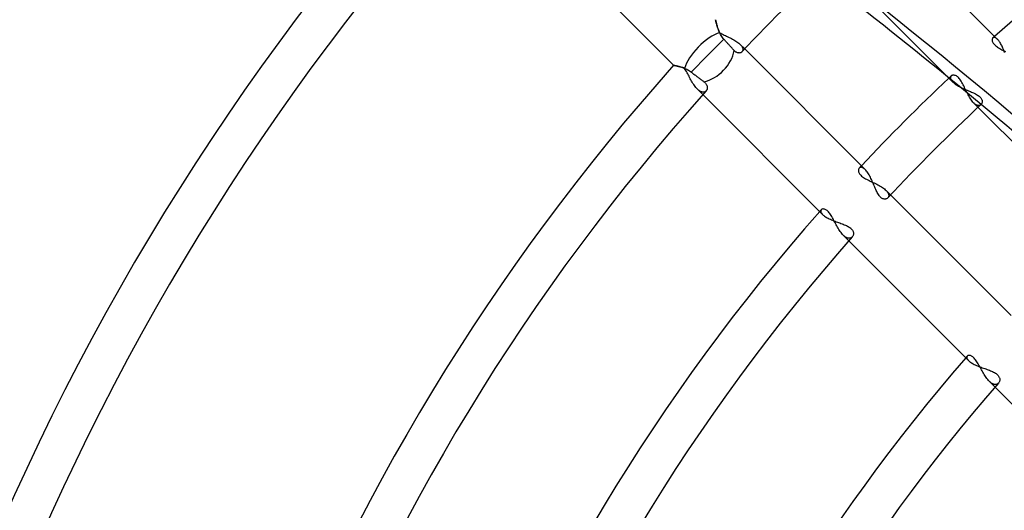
# Model space of a CAD drawing. Header units: millimetres. Extents: x -243 to 243, y -242 to 242.
# Tile 24 of 77: x -100 to -57, y 45 to 66. Entities that reach past the tile are written whole.
import ezdxf

# ---------------------------------------------------------------- set-up
doc = ezdxf.new("R2010")
doc.units = ezdxf.units.MM
doc.layers.add('MAIN-1', color=7, linetype='Continuous')

msp = doc.modelspace()

# ---------------------------------------------------------------- linework, layer by layer
at = {"layer": 'MAIN-1'}
for p, q in [((-80.279, 72.685), (-71.66, 64.066)), ((-57.598, 65.193), (-62.798, 70.393)), ((-64.778, 68.575), (-59.545, 63.342)), ((-69.841, 66.042), (-69.841, 66.044)), ((-69.841, 66.044), (-69.841, 66.042)), ((-69.84, 66.037), (-69.841, 66.042)), ((-69.841, 66.042), (-69.84, 66.036)), ((-69.838, 66.027), (-69.84, 66.037)), ((-69.84, 66.036), (-69.837, 66.025)), ((-69.835, 66.014), (-69.838, 66.027)), ((-69.837, 66.025), (-69.834, 66.011)), ((-69.831, 65.998), (-69.835, 66.014)), ((-69.834, 66.011), (-69.83, 65.993)), ((-69.827, 65.978), (-69.831, 65.998)), ((-69.83, 65.993), (-69.825, 65.971)), ((-69.822, 65.955), (-69.827, 65.978)), ((-69.825, 65.971), (-69.82, 65.946)), ((-69.816, 65.93), (-69.822, 65.955)), ((-69.82, 65.946), (-69.813, 65.918)), ((-69.809, 65.902), (-69.816, 65.93)), ((-69.813, 65.918), (-69.805, 65.887)), ((-69.801, 65.871), (-69.809, 65.902)), ((-69.805, 65.887), (-69.796, 65.854)), ((-69.792, 65.838), (-69.801, 65.871)), ((-69.796, 65.854), (-69.787, 65.817)), ((-69.783, 65.803), (-69.792, 65.838)), ((-69.787, 65.817), (-69.776, 65.779)), ((-69.772, 65.767), (-69.783, 65.803)), ((-69.776, 65.779), (-69.764, 65.739)), ((-69.76, 65.728), (-69.772, 65.767)), ((-69.764, 65.739), (-69.75, 65.698)), ((-69.747, 65.689), (-69.76, 65.728)), ((-69.75, 65.698), (-69.736, 65.656)), ((-69.733, 65.649), (-69.747, 65.689)), ((-69.736, 65.656), (-69.72, 65.612)), ((-69.718, 65.608), (-69.733, 65.649)), ((-69.72, 65.612), (-69.702, 65.568)), ((-69.701, 65.566), (-69.718, 65.608)), ((-69.702, 65.568), (-69.683, 65.524)), ((-69.683, 65.524), (-69.701, 65.566)), ((-69.664, 65.482), (-69.683, 65.524)), ((-69.683, 65.524), (-69.663, 65.48)), ((-69.643, 65.44), (-69.664, 65.482)), ((-69.663, 65.48), (-69.616, 65.454)), ((-69.62, 65.398), (-69.643, 65.44)), ((-69.595, 65.356), (-69.62, 65.398)), ((-69.616, 65.454), (-69.567, 65.429)), ((-69.567, 65.429), (-69.516, 65.404)), ((-69.516, 65.404), (-69.465, 65.379)), ((-69.476, 65.197), (-70.184, 64.488)), ((-69.568, 65.315), (-69.595, 65.356)), ((-69.54, 65.274), (-69.568, 65.315)), ((-69.509, 65.235), (-69.54, 65.274)), ((-69.476, 65.197), (-69.509, 65.235)), ((-69.451, 65.17), (-69.476, 65.197)), ((-69.465, 65.379), (-69.413, 65.354)), ((-69.428, 65.144), (-69.451, 65.17)), ((-69.403, 65.117), (-69.428, 65.144)), ((-69.413, 65.354), (-69.36, 65.329)), ((-69.378, 65.089), (-69.403, 65.117)), ((-69.352, 65.061), (-69.378, 65.089)), ((-69.36, 65.329), (-69.308, 65.304)), ((-69.327, 65.033), (-69.352, 65.061)), ((-69.302, 65.005), (-69.327, 65.033)), ((-69.308, 65.304), (-69.255, 65.279)), ((-69.277, 64.978), (-69.302, 65.005)), ((-69.253, 64.951), (-69.277, 64.978)), ((-69.255, 65.279), (-69.203, 65.254)), ((-69.203, 65.254), (-69.151, 65.228)), ((-69.151, 65.228), (-69.1, 65.201)), ((-69.1, 65.201), (-69.051, 65.174)), ((-69.051, 65.174), (-69.004, 65.147)), ((-69.004, 65.147), (-68.958, 65.119)), ((-68.958, 65.119), (-68.915, 65.09)), ((-68.915, 65.09), (-68.874, 65.061)), ((-68.874, 65.061), (-68.836, 65.032)), ((-68.836, 65.032), (-68.801, 65.003)), ((-68.801, 65.003), (-68.77, 64.973)), ((-68.575, 64.778), (-68.77, 64.973)), ((-68.77, 64.973), (-68.751, 64.953)), ((-57.836, 65.186), (-57.837, 65.164)), ((-57.837, 65.164), (-57.834, 65.139)), ((-57.832, 65.206), (-57.836, 65.186)), ((-57.834, 65.139), (-57.829, 65.114)), ((-57.825, 65.224), (-57.832, 65.206)), ((-57.829, 65.114), (-57.819, 65.087)), ((-57.815, 65.24), (-57.825, 65.224)), ((-57.819, 65.087), (-57.805, 65.059)), ((-57.804, 65.252), (-57.815, 65.24)), ((-57.805, 65.059), (-57.788, 65.03)), ((-57.791, 65.261), (-57.804, 65.252)), ((-57.777, 65.268), (-57.791, 65.261)), ((-57.788, 65.03), (-57.766, 65.001)), ((-57.761, 65.272), (-57.777, 65.268)), ((-57.766, 65.001), (-57.74, 64.971)), ((-57.744, 65.273), (-57.761, 65.272)), ((-57.726, 65.271), (-57.744, 65.273)), ((-57.74, 64.971), (-57.71, 64.942)), ((-57.707, 65.266), (-57.726, 65.271)), ((-57.686, 65.258), (-57.707, 65.266)), ((-57.665, 65.247), (-57.686, 65.258)), ((-57.643, 65.232), (-57.665, 65.247)), ((-57.621, 65.214), (-57.643, 65.232)), ((-57.598, 65.193), (-57.621, 65.214)), ((-57.576, 65.169), (-57.598, 65.193)), ((-57.554, 65.143), (-57.576, 65.169)), ((-57.532, 65.114), (-57.554, 65.143)), ((-57.51, 65.083), (-57.532, 65.114)), ((-57.489, 65.049), (-57.51, 65.083)), ((-57.467, 65.013), (-57.489, 65.049)), ((-57.446, 64.975), (-57.467, 65.013)), ((-57.425, 64.934), (-57.446, 64.975)), ((-69.23, 64.925), (-69.253, 64.951)), ((-69.208, 64.901), (-69.23, 64.925)), ((-69.186, 64.876), (-69.208, 64.901)), ((-69.163, 64.852), (-69.186, 64.876)), ((-69.141, 64.827), (-69.163, 64.852)), ((-69.119, 64.803), (-69.141, 64.827)), ((-69.098, 64.779), (-69.119, 64.803)), ((-69.077, 64.756), (-69.098, 64.779)), ((-69.057, 64.734), (-69.077, 64.756)), ((-69.038, 64.713), (-69.057, 64.734)), ((-69.018, 64.692), (-69.038, 64.713)), ((-68.998, 64.673), (-69.018, 64.692)), ((-68.977, 64.657), (-68.998, 64.673)), ((-68.956, 64.642), (-68.977, 64.657)), ((-68.936, 64.63), (-68.956, 64.642)), ((-68.915, 64.62), (-68.936, 64.63)), ((-68.895, 64.613), (-68.915, 64.62)), ((-68.875, 64.607), (-68.895, 64.613)), ((-68.855, 64.603), (-68.875, 64.607)), ((-68.835, 64.601), (-68.855, 64.603)), ((-68.816, 64.6), (-68.835, 64.601)), ((-68.798, 64.602), (-68.816, 64.6)), ((-68.78, 64.605), (-68.798, 64.602)), ((-68.763, 64.609), (-68.78, 64.605)), ((-68.747, 64.615), (-68.763, 64.609)), ((-68.751, 64.953), (-68.734, 64.933)), ((-68.732, 64.623), (-68.747, 64.615)), ((-68.734, 64.933), (-68.718, 64.913)), ((-68.718, 64.631), (-68.732, 64.623)), ((-68.718, 64.913), (-68.704, 64.893)), ((-68.705, 64.641), (-68.718, 64.631)), ((-68.693, 64.653), (-68.705, 64.641)), ((-68.704, 64.893), (-68.691, 64.874)), ((-68.684, 64.664), (-68.693, 64.653)), ((-68.691, 64.874), (-68.681, 64.855)), ((-68.675, 64.676), (-68.684, 64.664)), ((-68.681, 64.855), (-68.672, 64.836)), ((-68.668, 64.689), (-68.675, 64.676)), ((-68.672, 64.836), (-68.665, 64.818)), ((-68.663, 64.703), (-68.668, 64.689)), ((-68.665, 64.818), (-68.66, 64.8)), ((-68.658, 64.717), (-68.663, 64.703)), ((-68.66, 64.8), (-68.656, 64.782)), ((-68.655, 64.733), (-68.658, 64.717)), ((-68.656, 64.782), (-68.654, 64.765)), ((-68.654, 64.748), (-68.655, 64.733)), ((-68.654, 64.765), (-68.654, 64.748)), ((-63.342, 59.545), (-68.575, 64.778)), ((-57.71, 64.942), (-57.676, 64.913)), ((-57.676, 64.913), (-57.639, 64.884)), ((-57.639, 64.884), (-57.598, 64.855)), ((-57.598, 64.855), (-57.555, 64.827)), ((-57.555, 64.827), (-57.509, 64.799)), ((-57.509, 64.799), (-57.461, 64.771)), ((-57.461, 64.771), (-57.412, 64.744)), ((-57.405, 64.892), (-57.425, 64.934)), ((-57.412, 64.744), (-57.362, 64.716)), ((-57.385, 64.849), (-57.405, 64.892)), ((-57.366, 64.804), (-57.385, 64.849)), ((-57.346, 64.759), (-57.366, 64.804)), ((-57.362, 64.716), (-57.31, 64.689)), ((-57.328, 64.712), (-57.346, 64.759)), ((-57.309, 64.665), (-57.328, 64.712)), ((-57.31, 64.689), (-57.259, 64.661)), ((-57.292, 64.617), (-57.309, 64.665)), ((-70.184, 64.488), (-70.898, 63.775)), ((-71.66, 64.066), (-71.659, 64.066)), ((-71.659, 64.066), (-71.66, 64.066)), ((-71.659, 64.066), (-71.654, 64.065)), ((-71.654, 64.065), (-71.659, 64.066)), ((-71.654, 64.065), (-71.646, 64.063)), ((-71.646, 64.063), (-71.654, 64.065)), ((-71.646, 64.063), (-71.635, 64.061)), ((-71.634, 64.061), (-71.646, 64.063)), ((-71.635, 64.061), (-71.622, 64.059)), ((-71.62, 64.058), (-71.634, 64.061)), ((-71.622, 64.059), (-71.605, 64.055)), ((-71.603, 64.055), (-71.62, 64.058)), ((-71.605, 64.055), (-71.586, 64.052)), ((-71.582, 64.051), (-71.603, 64.055)), ((-71.586, 64.052), (-71.564, 64.047)), ((-71.56, 64.046), (-71.582, 64.051)), ((-71.564, 64.047), (-71.54, 64.042)), ((-71.535, 64.041), (-71.56, 64.046)), ((-71.54, 64.042), (-71.514, 64.036)), ((-71.507, 64.035), (-71.535, 64.041)), ((-71.514, 64.036), (-71.485, 64.029)), ((-71.478, 64.028), (-71.507, 64.035)), ((-71.485, 64.029), (-71.455, 64.022)), ((-71.446, 64.02), (-71.478, 64.028)), ((-71.455, 64.022), (-71.423, 64.014)), ((-71.413, 64.011), (-71.446, 64.02)), ((-71.423, 64.014), (-71.389, 64.004)), ((-71.378, 64.001), (-71.413, 64.011)), ((-71.389, 64.004), (-71.354, 63.994)), ((-71.341, 63.99), (-71.378, 64.001)), ((-71.354, 63.994), (-71.318, 63.983)), ((-71.304, 63.979), (-71.341, 63.99)), ((-71.318, 63.983), (-71.281, 63.971)), ((-71.265, 63.965), (-71.304, 63.979)), ((-71.281, 63.971), (-71.244, 63.958)), ((-71.225, 63.951), (-71.265, 63.965)), ((-71.244, 63.958), (-71.206, 63.944)), ((-71.184, 63.935), (-71.225, 63.951)), ((-71.206, 63.944), (-71.167, 63.928)), ((-71.156, 63.891), (-71.184, 63.935)), ((-71.167, 63.928), (-71.129, 63.911)), ((-71.128, 63.845), (-71.156, 63.891)), ((-71.129, 63.911), (-71.09, 63.893)), ((-71.101, 63.796), (-71.128, 63.845)), ((-71.074, 63.747), (-71.101, 63.796)), ((-71.09, 63.893), (-71.051, 63.873)), ((-71.046, 63.696), (-71.074, 63.747)), ((-71.051, 63.873), (-71.012, 63.851)), ((-71.019, 63.644), (-71.046, 63.696)), ((-71.012, 63.851), (-70.974, 63.827)), ((-70.974, 63.827), (-70.935, 63.802)), ((-70.935, 63.802), (-70.898, 63.775)), ((-70.898, 63.775), (-70.867, 63.751)), ((-70.867, 63.751), (-70.836, 63.727)), ((-70.836, 63.727), (-70.806, 63.704)), ((-70.806, 63.704), (-70.777, 63.682)), ((-70.777, 63.682), (-70.746, 63.659)), ((-70.992, 63.592), (-71.019, 63.644)), ((-70.965, 63.54), (-70.992, 63.592)), ((-70.937, 63.487), (-70.965, 63.54)), ((-70.908, 63.435), (-70.937, 63.487)), ((-70.88, 63.384), (-70.908, 63.435)), ((-70.85, 63.334), (-70.88, 63.384)), ((-70.82, 63.284), (-70.85, 63.334)), ((-70.79, 63.237), (-70.82, 63.284)), ((-70.746, 63.659), (-70.716, 63.635)), ((-70.716, 63.635), (-70.684, 63.611)), ((-70.684, 63.611), (-70.653, 63.588)), ((-70.653, 63.588), (-70.622, 63.564)), ((-70.622, 63.564), (-70.592, 63.541)), ((-70.592, 63.541), (-70.562, 63.518)), ((-70.562, 63.518), (-70.534, 63.497)), ((-70.534, 63.497), (-70.507, 63.476)), ((-70.507, 63.476), (-70.479, 63.455)), ((-70.479, 63.455), (-70.452, 63.434)), ((-70.452, 63.434), (-70.424, 63.413)), ((-70.424, 63.413), (-70.397, 63.393)), ((-70.397, 63.393), (-70.371, 63.373)), ((-70.371, 63.373), (-70.346, 63.354)), ((-70.346, 63.354), (-70.32, 63.333)), ((-70.32, 63.333), (-70.297, 63.312)), ((-70.297, 63.312), (-70.276, 63.29)), ((-70.276, 63.29), (-70.258, 63.267)), ((-70.258, 63.267), (-70.242, 63.244)), ((-59.641, 63.554), (-59.644, 63.539)), ((-59.644, 63.539), (-59.644, 63.522)), ((-59.644, 63.522), (-59.643, 63.505)), ((-59.643, 63.505), (-59.639, 63.487)), ((-59.636, 63.569), (-59.641, 63.554)), ((-59.639, 63.487), (-59.633, 63.468)), ((-59.63, 63.582), (-59.636, 63.569)), ((-59.633, 63.468), (-59.624, 63.448)), ((-59.621, 63.594), (-59.63, 63.582)), ((-59.624, 63.448), (-59.613, 63.428)), ((-59.611, 63.605), (-59.621, 63.594)), ((-59.613, 63.428), (-59.6, 63.407)), ((-59.595, 63.618), (-59.611, 63.605)), ((-59.6, 63.407), (-59.584, 63.386)), ((-59.576, 63.628), (-59.595, 63.618)), ((-59.584, 63.386), (-59.566, 63.364)), ((-59.554, 63.635), (-59.576, 63.628)), ((-59.566, 63.364), (-59.545, 63.342)), ((-59.53, 63.639), (-59.554, 63.635)), ((-59.545, 63.342), (-59.518, 63.317)), ((-59.505, 63.64), (-59.53, 63.639)), ((-59.518, 63.317), (-59.488, 63.291)), ((-59.477, 63.637), (-59.505, 63.64)), ((-59.488, 63.291), (-59.455, 63.266)), ((-59.448, 63.63), (-59.477, 63.637)), ((-59.455, 63.266), (-59.419, 63.24)), ((-59.419, 63.619), (-59.448, 63.63)), ((-59.388, 63.604), (-59.419, 63.619)), ((-59.357, 63.584), (-59.388, 63.604)), ((-59.326, 63.56), (-59.357, 63.584)), ((-59.295, 63.531), (-59.326, 63.56)), ((-59.264, 63.498), (-59.295, 63.531)), ((-59.234, 63.461), (-59.264, 63.498)), ((-59.205, 63.42), (-59.234, 63.461)), ((-59.177, 63.375), (-59.205, 63.42)), ((-59.149, 63.328), (-59.177, 63.375)), ((-59.121, 63.278), (-59.149, 63.328)), ((-59.095, 63.226), (-59.121, 63.278)), ((-70.759, 63.192), (-70.79, 63.237)), ((-70.727, 63.149), (-70.759, 63.192)), ((-70.695, 63.108), (-70.727, 63.149)), ((-70.663, 63.071), (-70.695, 63.108)), ((-70.631, 63.036), (-70.663, 63.071)), ((-70.631, 63.036), (-70.393, 62.798)), ((-70.607, 63.013), (-70.631, 63.036)), ((-70.583, 62.992), (-70.607, 63.013)), ((-70.559, 62.973), (-70.583, 62.992)), ((-70.535, 62.956), (-70.559, 62.973)), ((-70.511, 62.942), (-70.535, 62.956)), ((-70.488, 62.929), (-70.511, 62.942)), ((-70.465, 62.919), (-70.488, 62.929)), ((-70.443, 62.912), (-70.465, 62.919)), ((-70.421, 62.906), (-70.443, 62.912)), ((-70.4, 62.903), (-70.421, 62.906)), ((-70.38, 62.901), (-70.4, 62.903)), ((-70.361, 62.902), (-70.38, 62.901)), ((-70.342, 62.905), (-70.361, 62.902)), ((-70.324, 62.909), (-70.342, 62.905)), ((-70.307, 62.916), (-70.324, 62.909)), ((-70.291, 62.924), (-70.307, 62.916)), ((-70.276, 62.934), (-70.291, 62.924)), ((-70.263, 62.945), (-70.276, 62.934)), ((-70.25, 62.958), (-70.263, 62.945)), ((-70.238, 62.972), (-70.25, 62.958)), ((-70.242, 63.244), (-70.228, 63.221)), ((-70.227, 62.989), (-70.238, 62.972)), ((-70.228, 63.221), (-70.218, 63.198)), ((-70.218, 63.006), (-70.227, 62.989)), ((-70.218, 63.198), (-70.21, 63.175)), ((-70.211, 63.025), (-70.218, 63.006)), ((-70.205, 63.044), (-70.211, 63.025)), ((-70.21, 63.175), (-70.204, 63.152)), ((-70.201, 63.065), (-70.205, 63.044)), ((-70.204, 63.152), (-70.2, 63.13)), ((-70.199, 63.086), (-70.201, 63.065)), ((-70.2, 63.13), (-70.198, 63.107)), ((-70.198, 63.107), (-70.199, 63.086)), ((-59.419, 63.24), (-59.381, 63.215)), ((-59.381, 63.215), (-59.34, 63.19)), ((-59.34, 63.19), (-59.298, 63.165)), ((-59.298, 63.165), (-59.254, 63.141)), ((-59.254, 63.141), (-59.208, 63.118)), ((-59.208, 63.118), (-59.161, 63.095)), ((-59.161, 63.095), (-59.113, 63.072)), ((-59.113, 63.072), (-59.064, 63.05)), ((-59.068, 63.173), (-59.095, 63.226)), ((-59.042, 63.119), (-59.068, 63.173)), ((-59.064, 63.05), (-59.015, 63.029)), ((-59.016, 63.064), (-59.042, 63.119)), ((-58.99, 63.009), (-59.016, 63.064)), ((-59.015, 63.029), (-58.966, 63.008)), ((-58.963, 62.953), (-58.99, 63.009)), ((-58.966, 63.008), (-58.918, 62.987)), ((-58.937, 62.898), (-58.963, 62.953)), ((-58.91, 62.843), (-58.937, 62.898)), ((-58.918, 62.987), (-58.869, 62.967)), ((-58.882, 62.79), (-58.91, 62.843)), ((-58.869, 62.967), (-58.821, 62.947)), ((-58.821, 62.947), (-58.774, 62.927)), ((-58.774, 62.927), (-58.728, 62.907)), ((-58.728, 62.907), (-58.682, 62.887)), ((-58.682, 62.887), (-58.638, 62.867)), ((-58.638, 62.867), (-58.594, 62.846)), ((-58.594, 62.846), (-58.552, 62.824)), ((-58.552, 62.824), (-58.512, 62.802)), ((-70.393, 62.798), (-65.193, 57.598)), ((-58.854, 62.738), (-58.882, 62.79)), ((-58.825, 62.687), (-58.854, 62.738)), ((-58.796, 62.639), (-58.825, 62.687)), ((-58.766, 62.593), (-58.796, 62.639)), ((-58.736, 62.55), (-58.766, 62.593)), ((-58.705, 62.51), (-58.736, 62.55)), ((-58.674, 62.473), (-58.705, 62.51)), ((-58.643, 62.44), (-58.674, 62.473)), ((-58.643, 62.44), (-58.446, 62.244)), ((-58.623, 62.421), (-58.643, 62.44)), ((-58.603, 62.403), (-58.623, 62.421)), ((-58.583, 62.387), (-58.603, 62.403)), ((-58.512, 62.802), (-58.474, 62.779)), ((-58.474, 62.779), (-58.439, 62.756)), ((-58.439, 62.756), (-58.406, 62.732)), ((-58.406, 62.732), (-58.377, 62.707)), ((-58.377, 62.707), (-58.351, 62.682)), ((-58.351, 62.682), (-58.328, 62.655)), ((-58.328, 62.655), (-58.309, 62.629)), ((-58.309, 62.629), (-58.293, 62.602)), ((-58.284, 62.412), (-58.294, 62.394)), ((-58.293, 62.602), (-58.282, 62.576)), ((-58.276, 62.432), (-58.284, 62.412)), ((-58.282, 62.576), (-58.273, 62.55)), ((-58.27, 62.453), (-58.276, 62.432)), ((-58.273, 62.55), (-58.268, 62.524)), ((-58.267, 62.476), (-58.27, 62.453)), ((-58.268, 62.524), (-58.266, 62.499)), ((-58.266, 62.499), (-58.267, 62.476)), ((-58.563, 62.373), (-58.583, 62.387)), ((-58.543, 62.361), (-58.563, 62.373)), ((-58.524, 62.35), (-58.543, 62.361)), ((-58.505, 62.341), (-58.524, 62.35)), ((-58.486, 62.334), (-58.505, 62.341)), ((-58.468, 62.329), (-58.486, 62.334)), ((-58.45, 62.325), (-58.468, 62.329)), ((-58.433, 62.324), (-58.45, 62.325)), ((-58.446, 62.244), (-53.215, 57.012)), ((-58.416, 62.323), (-58.433, 62.324)), ((-58.4, 62.325), (-58.416, 62.323)), ((-58.385, 62.327), (-58.4, 62.325)), ((-58.37, 62.332), (-58.385, 62.327)), ((-58.356, 62.338), (-58.37, 62.332)), ((-58.343, 62.345), (-58.356, 62.338)), ((-58.331, 62.353), (-58.343, 62.345)), ((-58.319, 62.363), (-58.331, 62.353)), ((-58.306, 62.377), (-58.319, 62.363)), ((-58.294, 62.394), (-58.306, 62.377)), ((-63.639, 59.531), (-63.64, 59.505)), ((-63.64, 59.505), (-63.637, 59.478)), ((-63.635, 59.555), (-63.639, 59.531)), ((-63.637, 59.478), (-63.631, 59.45)), ((-63.628, 59.576), (-63.635, 59.555)), ((-63.631, 59.45), (-63.62, 59.42)), ((-63.618, 59.595), (-63.628, 59.576)), ((-63.62, 59.42), (-63.605, 59.39)), ((-63.605, 59.611), (-63.618, 59.595)), ((-63.594, 59.621), (-63.605, 59.611)), ((-63.582, 59.63), (-63.594, 59.621)), ((-63.569, 59.636), (-63.582, 59.63)), ((-63.554, 59.641), (-63.569, 59.636)), ((-63.539, 59.644), (-63.554, 59.641)), ((-63.522, 59.644), (-63.539, 59.644)), ((-63.505, 59.643), (-63.522, 59.644)), ((-63.486, 59.639), (-63.505, 59.643)), ((-63.467, 59.633), (-63.486, 59.639)), ((-63.448, 59.624), (-63.467, 59.633)), ((-63.428, 59.613), (-63.448, 59.624)), ((-63.407, 59.6), (-63.428, 59.613)), ((-63.386, 59.584), (-63.407, 59.6)), ((-63.364, 59.566), (-63.386, 59.584)), ((-63.342, 59.545), (-63.364, 59.566)), ((-63.314, 59.515), (-63.342, 59.545)), ((-63.286, 59.481), (-63.314, 59.515)), ((-63.257, 59.444), (-63.286, 59.481)), ((-63.229, 59.403), (-63.257, 59.444)), ((-63.605, 59.39), (-63.586, 59.359)), ((-63.586, 59.359), (-63.562, 59.328)), ((-63.562, 59.328), (-63.533, 59.297)), ((-63.533, 59.297), (-63.5, 59.266)), ((-63.5, 59.266), (-63.464, 59.237)), ((-63.464, 59.237), (-63.423, 59.207)), ((-63.423, 59.207), (-63.379, 59.179)), ((-63.379, 59.179), (-63.332, 59.151)), ((-63.332, 59.151), (-63.282, 59.124)), ((-63.282, 59.124), (-63.23, 59.097)), ((-63.23, 59.097), (-63.177, 59.07)), ((-63.201, 59.359), (-63.229, 59.403)), ((-63.174, 59.313), (-63.201, 59.359)), ((-63.177, 59.07), (-63.123, 59.044)), ((-63.147, 59.265), (-63.174, 59.313)), ((-63.121, 59.215), (-63.147, 59.265)), ((-63.123, 59.044), (-63.068, 59.018)), ((-63.096, 59.163), (-63.121, 59.215)), ((-63.071, 59.11), (-63.096, 59.163)), ((-63.047, 59.056), (-63.071, 59.11)), ((-63.068, 59.018), (-63.013, 58.992)), ((-63.023, 59.002), (-63.047, 59.056)), ((-63, 58.948), (-63.023, 59.002)), ((-63.013, 58.992), (-62.957, 58.965)), ((-62.977, 58.894), (-63, 58.948)), ((-62.955, 58.841), (-62.977, 58.894)), ((-62.957, 58.965), (-62.902, 58.938)), ((-62.933, 58.788), (-62.955, 58.841)), ((-62.911, 58.737), (-62.933, 58.788)), ((-62.889, 58.687), (-62.911, 58.737)), ((-62.902, 58.938), (-62.847, 58.911)), ((-62.867, 58.638), (-62.889, 58.687)), ((-62.844, 58.591), (-62.867, 58.638)), ((-62.847, 58.911), (-62.793, 58.883)), ((-62.821, 58.545), (-62.844, 58.591)), ((-62.793, 58.883), (-62.74, 58.855)), ((-62.74, 58.855), (-62.69, 58.826)), ((-62.69, 58.826), (-62.641, 58.797)), ((-62.641, 58.797), (-62.595, 58.767)), ((-62.595, 58.767), (-62.551, 58.736)), ((-62.551, 58.736), (-62.51, 58.705)), ((-62.51, 58.705), (-62.473, 58.674)), ((-62.473, 58.674), (-62.44, 58.643)), ((-62.244, 58.446), (-62.44, 58.643)), ((-62.44, 58.643), (-62.421, 58.623)), ((-62.421, 58.623), (-62.403, 58.603)), ((-62.403, 58.603), (-62.387, 58.583)), ((-62.387, 58.583), (-62.373, 58.563)), ((-62.373, 58.563), (-62.361, 58.543)), ((-62.796, 58.502), (-62.821, 58.545)), ((-62.771, 58.461), (-62.796, 58.502)), ((-62.745, 58.424), (-62.771, 58.461)), ((-62.718, 58.39), (-62.745, 58.424)), ((-62.691, 58.36), (-62.718, 58.39)), ((-62.662, 58.334), (-62.691, 58.36)), ((-62.633, 58.312), (-62.662, 58.334)), ((-62.605, 58.295), (-62.633, 58.312)), ((-62.576, 58.282), (-62.605, 58.295)), ((-62.548, 58.273), (-62.576, 58.282)), ((-62.52, 58.268), (-62.548, 58.273)), ((-62.493, 58.266), (-62.52, 58.268)), ((-62.467, 58.268), (-62.493, 58.266)), ((-62.443, 58.273), (-62.467, 58.268)), ((-62.42, 58.28), (-62.443, 58.273)), ((-62.398, 58.291), (-62.42, 58.28)), ((-62.379, 58.304), (-62.398, 58.291)), ((-62.363, 58.319), (-62.379, 58.304)), ((-62.353, 58.331), (-62.363, 58.319)), ((-62.361, 58.543), (-62.35, 58.524)), ((-62.345, 58.343), (-62.353, 58.331)), ((-62.35, 58.524), (-62.341, 58.505)), ((-62.338, 58.356), (-62.345, 58.343)), ((-62.341, 58.505), (-62.334, 58.486)), ((-62.332, 58.37), (-62.338, 58.356)), ((-62.334, 58.486), (-62.329, 58.468)), ((-62.327, 58.385), (-62.332, 58.37)), ((-62.329, 58.468), (-62.325, 58.45)), ((-62.325, 58.4), (-62.327, 58.385)), ((-62.325, 58.45), (-62.324, 58.433)), ((-62.323, 58.416), (-62.325, 58.4)), ((-62.324, 58.433), (-62.323, 58.416)), ((-57.012, 53.215), (-62.244, 58.446)), ((-65.272, 57.761), (-65.273, 57.744)), ((-65.273, 57.744), (-65.271, 57.726)), ((-65.268, 57.777), (-65.272, 57.761)), ((-65.271, 57.726), (-65.266, 57.707)), ((-65.261, 57.791), (-65.268, 57.777)), ((-65.266, 57.707), (-65.258, 57.686)), ((-65.252, 57.804), (-65.261, 57.791)), ((-65.24, 57.815), (-65.252, 57.804)), ((-65.224, 57.825), (-65.24, 57.815)), ((-65.206, 57.832), (-65.224, 57.825)), ((-65.186, 57.836), (-65.206, 57.832)), ((-65.164, 57.837), (-65.186, 57.836)), ((-65.139, 57.834), (-65.164, 57.837)), ((-65.114, 57.828), (-65.139, 57.834)), ((-65.087, 57.819), (-65.114, 57.828)), ((-65.059, 57.805), (-65.087, 57.819)), ((-65.03, 57.788), (-65.059, 57.805)), ((-65.001, 57.766), (-65.03, 57.788)), ((-64.971, 57.739), (-65.001, 57.766)), ((-64.942, 57.709), (-64.971, 57.739)), ((-64.912, 57.675), (-64.942, 57.709)), ((-65.258, 57.686), (-65.246, 57.665)), ((-65.246, 57.665), (-65.232, 57.643)), ((-65.232, 57.643), (-65.214, 57.621)), ((-65.214, 57.621), (-65.193, 57.598)), ((-65.193, 57.598), (-65.167, 57.574)), ((-65.167, 57.574), (-65.138, 57.55)), ((-65.138, 57.55), (-65.106, 57.526)), ((-65.106, 57.526), (-65.071, 57.502)), ((-65.071, 57.502), (-65.033, 57.479)), ((-65.033, 57.479), (-64.992, 57.456)), ((-64.992, 57.456), (-64.949, 57.433)), ((-64.949, 57.433), (-64.903, 57.41)), ((-64.883, 57.638), (-64.912, 57.675)), ((-64.903, 57.41), (-64.856, 57.388)), ((-64.855, 57.598), (-64.883, 57.638)), ((-64.856, 57.388), (-64.808, 57.367)), ((-64.826, 57.554), (-64.855, 57.598)), ((-64.798, 57.508), (-64.826, 57.554)), ((-64.808, 57.367), (-64.758, 57.346)), ((-64.771, 57.46), (-64.798, 57.508)), ((-64.743, 57.411), (-64.771, 57.46)), ((-64.758, 57.346), (-64.707, 57.326)), ((-64.716, 57.361), (-64.743, 57.411)), ((-64.688, 57.309), (-64.716, 57.361)), ((-64.707, 57.326), (-64.655, 57.306)), ((-64.661, 57.258), (-64.688, 57.309)), ((-64.655, 57.306), (-64.603, 57.286)), ((-64.603, 57.286), (-64.551, 57.267)), ((-64.551, 57.267), (-64.499, 57.248)), ((-64.633, 57.206), (-64.661, 57.258)), ((-64.605, 57.154), (-64.633, 57.206)), ((-64.577, 57.102), (-64.605, 57.154)), ((-64.548, 57.051), (-64.577, 57.102)), ((-64.518, 57), (-64.548, 57.051)), ((-64.488, 56.951), (-64.518, 57)), ((-64.499, 57.248), (-64.448, 57.23)), ((-64.457, 56.904), (-64.488, 56.951)), ((-64.426, 56.859), (-64.457, 56.904)), ((-64.448, 57.23), (-64.397, 57.212)), ((-64.395, 56.816), (-64.426, 56.859)), ((-64.397, 57.212), (-64.348, 57.193)), ((-64.348, 57.193), (-64.3, 57.175)), ((-64.3, 57.175), (-64.253, 57.156)), ((-64.253, 57.156), (-64.207, 57.137)), ((-64.207, 57.137), (-64.162, 57.117)), ((-64.162, 57.117), (-64.12, 57.096)), ((-64.12, 57.096), (-64.08, 57.074)), ((-64.08, 57.074), (-64.042, 57.051)), ((-64.042, 57.051), (-64.007, 57.027)), ((-64.007, 57.027), (-63.976, 57.002)), ((-63.976, 57.002), (-63.948, 56.977)), ((-63.948, 56.977), (-63.924, 56.95)), ((-63.924, 56.95), (-63.903, 56.922)), ((-63.903, 56.922), (-63.886, 56.895)), ((-63.886, 56.895), (-63.873, 56.867)), ((-63.873, 56.867), (-63.864, 56.839)), ((-64.362, 56.775), (-64.395, 56.816)), ((-64.33, 56.737), (-64.362, 56.775)), ((-64.297, 56.703), (-64.33, 56.737)), ((-64.297, 56.703), (-64.053, 56.458)), ((-64.272, 56.679), (-64.297, 56.703)), ((-64.248, 56.657), (-64.272, 56.679)), ((-64.223, 56.638), (-64.248, 56.657)), ((-64.199, 56.621), (-64.223, 56.638)), ((-64.174, 56.606), (-64.199, 56.621)), ((-64.15, 56.593), (-64.174, 56.606)), ((-64.127, 56.583), (-64.15, 56.593)), ((-64.104, 56.575), (-64.127, 56.583)), ((-64.082, 56.569), (-64.104, 56.575)), ((-64.061, 56.566), (-64.082, 56.569)), ((-64.04, 56.565), (-64.061, 56.566)), ((-64.053, 56.458), (-58.856, 51.262)), ((-64.02, 56.566), (-64.04, 56.565)), ((-64.001, 56.568), (-64.02, 56.566)), ((-63.982, 56.573), (-64.001, 56.568)), ((-63.965, 56.58), (-63.982, 56.573)), ((-63.949, 56.588), (-63.965, 56.58)), ((-63.934, 56.599), (-63.949, 56.588)), ((-63.919, 56.61), (-63.934, 56.599)), ((-63.907, 56.623), (-63.919, 56.61)), ((-63.892, 56.642), (-63.907, 56.623)), ((-63.88, 56.662), (-63.892, 56.642)), ((-63.87, 56.684), (-63.88, 56.662)), ((-63.862, 56.708), (-63.87, 56.684)), ((-63.864, 56.839), (-63.857, 56.811)), ((-63.857, 56.732), (-63.862, 56.708)), ((-63.857, 56.811), (-63.854, 56.784)), ((-63.854, 56.758), (-63.857, 56.732)), ((-63.854, 56.784), (-63.854, 56.758)), ((-58.929, 51.433), (-58.933, 51.418)), ((-58.933, 51.418), (-58.933, 51.401)), ((-58.933, 51.401), (-58.932, 51.384)), ((-58.932, 51.384), (-58.927, 51.365)), ((-58.923, 51.446), (-58.929, 51.433)), ((-58.927, 51.365), (-58.919, 51.346)), ((-58.914, 51.458), (-58.923, 51.446)), ((-58.919, 51.346), (-58.908, 51.326)), ((-58.902, 51.47), (-58.914, 51.458)), ((-58.908, 51.326), (-58.894, 51.305)), ((-58.887, 51.479), (-58.902, 51.47)), ((-58.894, 51.305), (-58.877, 51.284)), ((-58.87, 51.485), (-58.887, 51.479)), ((-58.877, 51.284), (-58.856, 51.262)), ((-58.85, 51.489), (-58.87, 51.485)), ((-58.828, 51.49), (-58.85, 51.489)), ((-58.804, 51.488), (-58.828, 51.49)), ((-58.779, 51.482), (-58.804, 51.488)), ((-58.753, 51.472), (-58.779, 51.482)), ((-58.725, 51.459), (-58.753, 51.472)), ((-58.697, 51.441), (-58.725, 51.459)), ((-58.668, 51.42), (-58.697, 51.441)), ((-58.638, 51.394), (-58.668, 51.42)), ((-58.609, 51.364), (-58.638, 51.394)), ((-58.58, 51.331), (-58.609, 51.364)), ((-58.551, 51.294), (-58.58, 51.331)), ((-58.522, 51.254), (-58.551, 51.294)), ((-58.856, 51.262), (-58.831, 51.238)), ((-58.831, 51.238), (-58.802, 51.214)), ((-58.802, 51.214), (-58.77, 51.191)), ((-58.77, 51.191), (-58.735, 51.167)), ((-58.735, 51.167), (-58.697, 51.144)), ((-58.697, 51.144), (-58.656, 51.121)), ((-58.656, 51.121), (-58.613, 51.098)), ((-58.613, 51.098), (-58.567, 51.076)), ((-58.567, 51.076), (-58.519, 51.054)), ((-58.494, 51.211), (-58.522, 51.254)), ((-58.519, 51.054), (-58.471, 51.033)), ((-58.466, 51.166), (-58.494, 51.211)), ((-58.471, 51.033), (-58.42, 51.012)), ((-58.438, 51.119), (-58.466, 51.166)), ((-58.41, 51.071), (-58.438, 51.119)), ((-58.42, 51.012), (-58.369, 50.992)), ((-58.383, 51.021), (-58.41, 51.071)), ((-58.355, 50.97), (-58.383, 51.021)), ((-58.369, 50.992), (-58.316, 50.972)), ((-58.328, 50.919), (-58.355, 50.97)), ((-58.3, 50.868), (-58.328, 50.919)), ((-58.316, 50.972), (-58.264, 50.953)), ((-58.272, 50.816), (-58.3, 50.868)), ((-58.264, 50.953), (-58.211, 50.935)), ((-58.211, 50.935), (-58.159, 50.916)), ((-58.159, 50.916), (-58.107, 50.898)), ((-58.107, 50.898), (-58.056, 50.88)), ((-58.056, 50.88), (-58.006, 50.862)), ((-58.006, 50.862), (-57.957, 50.844)), ((-58.243, 50.765), (-58.272, 50.816)), ((-58.214, 50.714), (-58.243, 50.765)), ((-58.184, 50.665), (-58.214, 50.714)), ((-58.154, 50.616), (-58.184, 50.665)), ((-58.123, 50.569), (-58.154, 50.616)), ((-58.092, 50.524), (-58.123, 50.569)), ((-58.06, 50.481), (-58.092, 50.524)), ((-58.028, 50.441), (-58.06, 50.481)), ((-57.995, 50.403), (-58.028, 50.441)), ((-57.957, 50.844), (-57.91, 50.825)), ((-57.91, 50.825), (-57.863, 50.806)), ((-57.863, 50.806), (-57.818, 50.787)), ((-57.818, 50.787), (-57.775, 50.766)), ((-57.775, 50.766), (-57.734, 50.744)), ((-57.734, 50.744), (-57.696, 50.722)), ((-57.696, 50.722), (-57.661, 50.698)), ((-57.661, 50.698), (-57.629, 50.673)), ((-57.629, 50.673), (-57.601, 50.647)), ((-57.601, 50.647), (-57.576, 50.62)), ((-57.576, 50.62), (-57.555, 50.593)), ((-57.555, 50.593), (-57.538, 50.564)), ((-57.538, 50.564), (-57.525, 50.536)), ((-57.525, 50.536), (-57.516, 50.508)), ((-57.516, 50.508), (-57.509, 50.48)), ((-57.509, 50.48), (-57.506, 50.453)), ((-57.506, 50.453), (-57.506, 50.426)), ((-57.962, 50.368), (-57.995, 50.403)), ((-57.962, 50.368), (-57.71, 50.116)), ((-57.937, 50.344), (-57.962, 50.368)), ((-57.911, 50.321), (-57.937, 50.344)), ((-57.886, 50.301), (-57.911, 50.321)), ((-57.861, 50.284), (-57.886, 50.301)), ((-57.836, 50.268), (-57.861, 50.284)), ((-57.811, 50.255), (-57.836, 50.268)), ((-57.787, 50.245), (-57.811, 50.255)), ((-57.764, 50.237), (-57.787, 50.245)), ((-57.741, 50.231), (-57.764, 50.237)), ((-57.719, 50.227), (-57.741, 50.231)), ((-57.697, 50.226), (-57.719, 50.227)), ((-57.71, 50.116), (-53.334, 45.74)), ((-57.676, 50.227), (-57.697, 50.226)), ((-57.657, 50.23), (-57.676, 50.227)), ((-57.638, 50.236), (-57.657, 50.23)), ((-57.62, 50.243), (-57.638, 50.236)), ((-57.603, 50.252), (-57.62, 50.243)), ((-57.587, 50.262), (-57.603, 50.252)), ((-57.573, 50.274), (-57.587, 50.262)), ((-57.56, 50.288), (-57.573, 50.274)), ((-57.545, 50.307), (-57.56, 50.288)), ((-57.532, 50.328), (-57.545, 50.307)), ((-57.522, 50.351), (-57.532, 50.328)), ((-57.514, 50.375), (-57.522, 50.351)), ((-57.509, 50.4), (-57.514, 50.375)), ((-57.506, 50.426), (-57.509, 50.4))]:
    msp.add_line(p, q, dxfattribs=at)
for radius, start, end in [(189, 0, 180.00002), (188, 0, 180.00002), (180, 89.99998, 179.99998), (180, 89.99998, 270.00002), (179, 89.99998, 179.99998), (179, 89.99998, 270.00002), (87.173, 48.53176, 131.46826), (124.047, 137.48111, 180.00002), (122.257, 137.51743, 180.00002), (110.085, 137.79601, 180.00002), (108.295, 137.8423, 180.00002), (94.333, 133.26431, 136.73569), (87.173, 131.46826, 131.5361), (64.44, 0, 180.00002), (96.123, 138.20258, 180.00002), (87.173, 133.23498, 136.76503), (87.173, 133.14342, 133.23498), (94.333, 138.13354, 180.00002), (85.383, 133.08108, 136.91892), (87.173, 136.76503, 136.85658), (87.173, 138.53174, 180.00002), (87.173, 138.4639, 138.53174), (85.383, 138.45794, 180.00002), (78.223, 138.93642, 180.00002), (78.223, 138.86469, 138.93642), (76.433, 138.85724, 180.00002)]:
    msp.add_arc((0, 0), radius, start, end, dxfattribs=at)
for centre, major_axis, ratio, start_param, end_param in [((-178.305, -40.698), (177.049, -57.527), 0.809017, 1.123541, 1.16315), ((-178.124, -40.139), (-177.049, 57.527), 0.809017, -2.13685, -1.992131), ((-70.184, 64.488), (-0.949, -0.949), 0.409272, -2.492643, -0.612423), ((-70.184, 64.488), (-0.949, -0.949), 0.701106, 0.819194, 2.377383), ((-178.305, -40.698), (177.049, -57.527), 0.809017, 1.004743, 1.123541)]:
    msp.add_ellipse(centre, major_axis=major_axis, ratio=ratio, start_param=start_param, end_param=end_param, dxfattribs=at)

doc.saveas('drawing.dxf')
